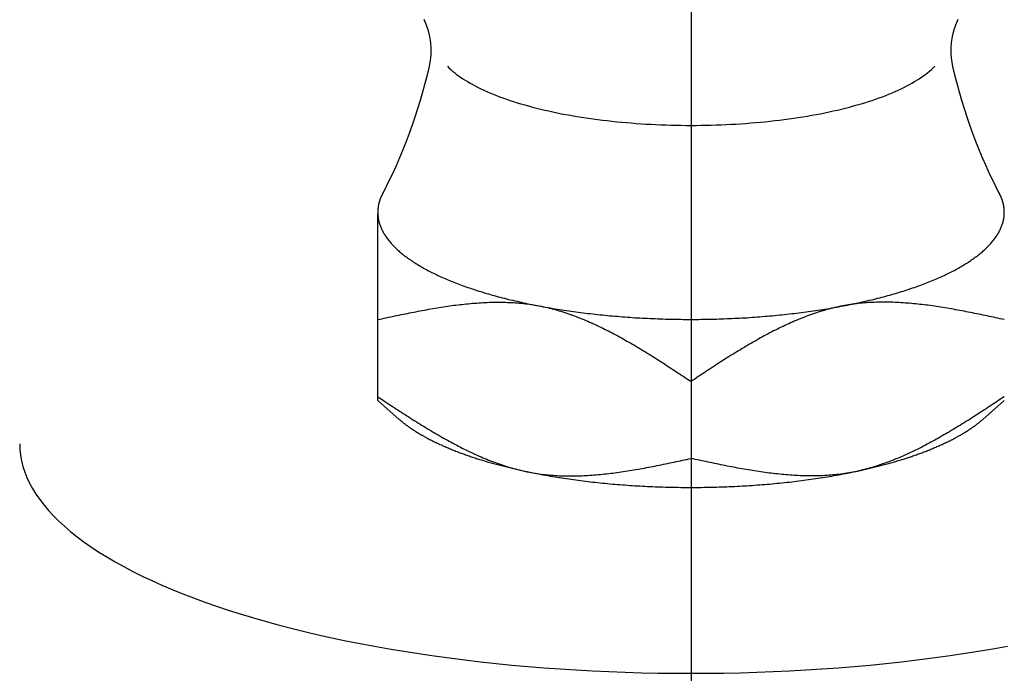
# Model space of a CAD drawing. Extents: x -103 to 221, y -102 to 221.
# Tile 6 of 12: x -8 to 4, y 58 to 65. Entities that reach past the tile are written whole.
import ezdxf

# ---------------------------------------------------------------- set-up
doc = ezdxf.new("R2010")
doc.units = 0
doc.header["$LTSCALE"] = 14
doc.linetypes.add('CENTER', pattern=[2, 1.25, -0.25, 0.25, -0.25])
doc.layers.get('0').update_dxf_attribs({"linetype": 'CONTINUOUS'})
doc.layers.add('CENTER', color=1, linetype='CENTER')

msp = doc.modelspace()

# ---------------------------------------------------------------- linework, layer by layer
msp.add_line((-3.5, 61.05), (-3.5, 63.134))
at = {"linetype": 'CONTINUOUS'}
for p, q in [((0, 61.264), (0, 60.402)), ((-3.26, 60.84), (-3.5, 61.05)), ((3.26, 60.84), (3.5, 61.05))]:
    msp.add_line(p, q, dxfattribs=at)
for points in [[(-2.722, 64.788, 0), (-2.704, 64.77, 0), (-2.685, 64.752, 0), (-2.665, 64.735, 0), (-2.644, 64.717, 0), (-2.622, 64.7, 0), (-2.599, 64.683, 0), (-2.574, 64.666, 0), (-2.549, 64.649, 0), (-2.523, 64.632, 0), (-2.496, 64.616, 0), (-2.468, 64.6, 0), (-2.439, 64.584, 0), (-2.41, 64.568, 0), (-2.379, 64.552, 0), (-2.347, 64.536, 0), (-2.314, 64.521, 0), (-2.281, 64.506, 0), (-2.247, 64.491, 0), (-2.211, 64.477, 0), (-2.175, 64.462, 0), (-2.138, 64.448, 0), (-2.101, 64.434, 0), (-2.062, 64.421, 0), (-2.023, 64.407, 0), (-1.983, 64.394, 0), (-1.942, 64.381, 0), (-1.9, 64.368, 0), (-1.858, 64.356, 0), (-1.815, 64.344, 0), (-1.771, 64.332, 0), (-1.726, 64.321, 0), (-1.681, 64.31, 0), (-1.635, 64.299, 0), (-1.589, 64.288, 0), (-1.542, 64.278, 0), (-1.494, 64.268, 0), (-1.446, 64.258, 0), (-1.398, 64.249, 0), (-1.348, 64.24, 0), (-1.298, 64.231, 0), (-1.248, 64.223, 0), (-1.197, 64.215, 0), (-1.146, 64.207, 0), (-1.094, 64.2, 0), (-1.042, 64.193, 0), (-0.99, 64.186, 0), (-0.937, 64.18, 0), (-0.884, 64.174, 0), (-0.83, 64.168, 0), (-0.776, 64.163, 0), (-0.722, 64.158, 0), (-0.668, 64.154, 0), (-0.613, 64.149, 0), (-0.558, 64.146, 0), (-0.503, 64.142, 0), (-0.447, 64.139, 0), (-0.392, 64.136, 0), (-0.336, 64.134, 0), (-0.28, 64.132, 0), (-0.224, 64.13, 0), (-0.168, 64.129, 0), (-0.112, 64.128, 0), (-0.056, 64.127, 0), (0, 64.127, 0), (0.056, 64.127, 0), (0.112, 64.128, 0), (0.168, 64.129, 0), (0.224, 64.13, 0), (0.28, 64.132, 0), (0.336, 64.134, 0), (0.392, 64.136, 0), (0.447, 64.139, 0), (0.503, 64.142, 0), (0.558, 64.146, 0), (0.613, 64.149, 0), (0.668, 64.154, 0), (0.722, 64.158, 0), (0.776, 64.163, 0), (0.83, 64.168, 0), (0.884, 64.174, 0), (0.937, 64.18, 0), (0.99, 64.186, 0), (1.042, 64.193, 0), (1.094, 64.2, 0), (1.146, 64.207, 0), (1.197, 64.215, 0), (1.248, 64.223, 0), (1.298, 64.231, 0), (1.348, 64.24, 0), (1.398, 64.249, 0), (1.446, 64.258, 0), (1.494, 64.268, 0), (1.542, 64.278, 0), (1.589, 64.288, 0), (1.635, 64.299, 0), (1.681, 64.31, 0), (1.726, 64.321, 0), (1.771, 64.332, 0), (1.815, 64.344, 0), (1.858, 64.356, 0), (1.9, 64.368, 0), (1.942, 64.381, 0), (1.983, 64.394, 0), (2.023, 64.407, 0), (2.062, 64.421, 0), (2.101, 64.434, 0), (2.138, 64.448, 0), (2.175, 64.462, 0), (2.211, 64.477, 0), (2.247, 64.491, 0), (2.281, 64.506, 0), (2.314, 64.521, 0), (2.347, 64.536, 0), (2.379, 64.552, 0), (2.41, 64.568, 0), (2.439, 64.584, 0), (2.468, 64.6, 0), (2.496, 64.616, 0), (2.523, 64.632, 0), (2.549, 64.649, 0), (2.574, 64.666, 0), (2.599, 64.683, 0), (2.622, 64.7, 0), (2.644, 64.717, 0), (2.665, 64.735, 0), (2.685, 64.752, 0), (2.704, 64.77, 0), (2.722, 64.788, 0)], [(-3.5, 61.955, 0), (-3.476, 61.96, 0), (-3.453, 61.965, 0), (-3.429, 61.971, 0), (-3.405, 61.976, 0), (-3.381, 61.981, 0), (-3.358, 61.986, 0), (-3.334, 61.991, 0), (-3.31, 61.996, 0), (-3.286, 62.001, 0), (-3.263, 62.006, 0), (-3.239, 62.011, 0), (-3.215, 62.016, 0), (-3.192, 62.02, 0), (-3.168, 62.025, 0), (-3.144, 62.03, 0), (-3.121, 62.035, 0), (-3.097, 62.039, 0), (-3.073, 62.044, 0), (-3.05, 62.049, 0), (-3.026, 62.053, 0), (-3.002, 62.058, 0), (-2.979, 62.062, 0), (-2.955, 62.066, 0), (-2.932, 62.071, 0), (-2.908, 62.075, 0), (-2.884, 62.079, 0), (-2.861, 62.083, 0), (-2.837, 62.087, 0), (-2.814, 62.091, 0), (-2.79, 62.094, 0), (-2.767, 62.098, 0), (-2.743, 62.102, 0), (-2.72, 62.105, 0), (-2.697, 62.108, 0), (-2.673, 62.112, 0), (-2.65, 62.115, 0), (-2.626, 62.118, 0), (-2.603, 62.121, 0), (-2.58, 62.123, 0), (-2.557, 62.126, 0), (-2.533, 62.129, 0), (-2.51, 62.131, 0), (-2.487, 62.133, 0), (-2.464, 62.136, 0), (-2.44, 62.138, 0), (-2.417, 62.14, 0), (-2.394, 62.141, 0), (-2.371, 62.143, 0), (-2.348, 62.144, 0), (-2.325, 62.146, 0), (-2.302, 62.147, 0), (-2.279, 62.148, 0), (-2.256, 62.149, 0), (-2.233, 62.149, 0), (-2.21, 62.15, 0), (-2.187, 62.15, 0), (-2.164, 62.15, 0), (-2.142, 62.15, 0), (-2.119, 62.15, 0), (-2.096, 62.15, 0), (-2.073, 62.149, 0), (-2.051, 62.148, 0), (-2.028, 62.148, 0), (-2.006, 62.146, 0), (-1.983, 62.145, 0), (-1.96, 62.144, 0), (-1.938, 62.142, 0), (-1.915, 62.14, 0), (-1.893, 62.138, 0), (-1.871, 62.135, 0), (-1.848, 62.133, 0), (-1.826, 62.13, 0), (-1.804, 62.127, 0), (-1.782, 62.123, 0), (-1.759, 62.12, 0), (-1.737, 62.116, 0), (-1.715, 62.112, 0), (-1.693, 62.108, 0), (-1.671, 62.104, 0), (-1.649, 62.099, 0), (-1.627, 62.094, 0), (-1.605, 62.089, 0), (-1.584, 62.084, 0), (-1.562, 62.078, 0), (-1.54, 62.073, 0), (-1.518, 62.067, 0), (-1.497, 62.06, 0), (-1.475, 62.054, 0), (-1.453, 62.048, 0), (-1.432, 62.041, 0), (-1.41, 62.034, 0), (-1.389, 62.027, 0), (-1.367, 62.02, 0), (-1.346, 62.012, 0), (-1.324, 62.005, 0), (-1.303, 61.997, 0), (-1.282, 61.989, 0), (-1.26, 61.98, 0), (-1.239, 61.972, 0), (-1.218, 61.964, 0), (-1.197, 61.955, 0), (-1.175, 61.946, 0), (-1.154, 61.937, 0), (-1.133, 61.928, 0), (-1.112, 61.919, 0), (-1.091, 61.909, 0), (-1.07, 61.899, 0), (-1.049, 61.89, 0), (-1.028, 61.88, 0), (-1.007, 61.87, 0), (-0.986, 61.859, 0), (-0.965, 61.849, 0), (-0.944, 61.839, 0), (-0.923, 61.828, 0), (-0.902, 61.817, 0), (-0.882, 61.807, 0), (-0.861, 61.796, 0), (-0.84, 61.785, 0), (-0.819, 61.773, 0), (-0.799, 61.762, 0), (-0.778, 61.751, 0), (-0.757, 61.739, 0), (-0.736, 61.727, 0), (-0.716, 61.716, 0), (-0.695, 61.704, 0), (-0.674, 61.692, 0), (-0.654, 61.68, 0), (-0.633, 61.668, 0), (-0.613, 61.656, 0), (-0.592, 61.644, 0), (-0.572, 61.631, 0), (-0.551, 61.619, 0), (-0.53, 61.606, 0), (-0.51, 61.594, 0), (-0.489, 61.581, 0), (-0.469, 61.568, 0), (-0.449, 61.556, 0), (-0.428, 61.543, 0), (-0.408, 61.53, 0), (-0.387, 61.517, 0), (-0.367, 61.504, 0), (-0.346, 61.491, 0), (-0.326, 61.478, 0), (-0.305, 61.465, 0), (-0.285, 61.452, 0), (-0.265, 61.438, 0), (-0.244, 61.425, 0), (-0.224, 61.412, 0), (-0.204, 61.398, 0), (-0.183, 61.385, 0), (-0.163, 61.372, 0), (-0.142, 61.358, 0), (-0.122, 61.345, 0), (-0.102, 61.331, 0), (-0.081, 61.318, 0), (-0.061, 61.304, 0), (-0.041, 61.291, 0), (-0.02, 61.278, 0), (0, 61.264, 0)], [(3.5, 61.955, 0), (3.476, 61.96, 0), (3.453, 61.965, 0), (3.429, 61.971, 0), (3.405, 61.976, 0), (3.381, 61.981, 0), (3.358, 61.986, 0), (3.334, 61.991, 0), (3.31, 61.996, 0), (3.286, 62.001, 0), (3.263, 62.006, 0), (3.239, 62.011, 0), (3.215, 62.016, 0), (3.192, 62.02, 0), (3.168, 62.025, 0), (3.144, 62.03, 0), (3.121, 62.035, 0), (3.097, 62.039, 0), (3.073, 62.044, 0), (3.05, 62.049, 0), (3.026, 62.053, 0), (3.002, 62.058, 0), (2.979, 62.062, 0), (2.955, 62.066, 0), (2.932, 62.071, 0), (2.908, 62.075, 0), (2.884, 62.079, 0), (2.861, 62.083, 0), (2.837, 62.087, 0), (2.814, 62.091, 0), (2.79, 62.094, 0), (2.767, 62.098, 0), (2.743, 62.102, 0), (2.72, 62.105, 0), (2.697, 62.108, 0), (2.673, 62.112, 0), (2.65, 62.115, 0), (2.626, 62.118, 0), (2.603, 62.121, 0), (2.58, 62.123, 0), (2.557, 62.126, 0), (2.533, 62.129, 0), (2.51, 62.131, 0), (2.487, 62.133, 0), (2.464, 62.136, 0), (2.44, 62.138, 0), (2.417, 62.14, 0), (2.394, 62.141, 0), (2.371, 62.143, 0), (2.348, 62.144, 0), (2.325, 62.146, 0), (2.302, 62.147, 0), (2.279, 62.148, 0), (2.256, 62.149, 0), (2.233, 62.149, 0), (2.21, 62.15, 0), (2.187, 62.15, 0), (2.164, 62.15, 0), (2.142, 62.15, 0), (2.119, 62.15, 0), (2.096, 62.15, 0), (2.073, 62.149, 0), (2.051, 62.148, 0), (2.028, 62.148, 0), (2.006, 62.146, 0), (1.983, 62.145, 0), (1.96, 62.144, 0), (1.938, 62.142, 0), (1.915, 62.14, 0), (1.893, 62.138, 0), (1.871, 62.135, 0), (1.848, 62.133, 0), (1.826, 62.13, 0), (1.804, 62.127, 0), (1.782, 62.123, 0), (1.759, 62.12, 0), (1.737, 62.116, 0), (1.715, 62.112, 0), (1.693, 62.108, 0), (1.671, 62.104, 0), (1.649, 62.099, 0), (1.627, 62.094, 0), (1.605, 62.089, 0), (1.584, 62.084, 0), (1.562, 62.078, 0), (1.54, 62.073, 0), (1.518, 62.067, 0), (1.497, 62.06, 0), (1.475, 62.054, 0), (1.453, 62.048, 0), (1.432, 62.041, 0), (1.41, 62.034, 0), (1.389, 62.027, 0), (1.367, 62.02, 0), (1.346, 62.012, 0), (1.324, 62.005, 0), (1.303, 61.997, 0), (1.282, 61.989, 0), (1.26, 61.98, 0), (1.239, 61.972, 0), (1.218, 61.964, 0), (1.197, 61.955, 0), (1.175, 61.946, 0), (1.154, 61.937, 0), (1.133, 61.928, 0), (1.112, 61.919, 0), (1.091, 61.909, 0), (1.07, 61.899, 0), (1.049, 61.89, 0), (1.028, 61.88, 0), (1.007, 61.87, 0), (0.986, 61.859, 0), (0.965, 61.849, 0), (0.944, 61.839, 0), (0.923, 61.828, 0), (0.902, 61.817, 0), (0.882, 61.807, 0), (0.861, 61.796, 0), (0.84, 61.785, 0), (0.819, 61.773, 0), (0.799, 61.762, 0), (0.778, 61.751, 0), (0.757, 61.739, 0), (0.736, 61.727, 0), (0.716, 61.716, 0), (0.695, 61.704, 0), (0.674, 61.692, 0), (0.654, 61.68, 0), (0.633, 61.668, 0), (0.613, 61.656, 0), (0.592, 61.644, 0), (0.572, 61.631, 0), (0.551, 61.619, 0), (0.53, 61.606, 0), (0.51, 61.594, 0), (0.489, 61.581, 0), (0.469, 61.568, 0), (0.449, 61.556, 0), (0.428, 61.543, 0), (0.408, 61.53, 0), (0.387, 61.517, 0), (0.367, 61.504, 0), (0.346, 61.491, 0), (0.326, 61.478, 0), (0.305, 61.465, 0), (0.285, 61.452, 0), (0.265, 61.438, 0), (0.244, 61.425, 0), (0.224, 61.412, 0), (0.204, 61.398, 0), (0.183, 61.385, 0), (0.163, 61.372, 0), (0.142, 61.358, 0), (0.122, 61.345, 0), (0.102, 61.331, 0), (0.081, 61.318, 0), (0.061, 61.304, 0), (0.041, 61.291, 0), (0.02, 61.278, 0), (0, 61.264, 0)], [(-3.5, 61.093, 0), (-3.48, 61.08, 0), (-3.459, 61.066, 0), (-3.439, 61.053, 0), (-3.419, 61.039, 0), (-3.398, 61.026, 0), (-3.378, 61.013, 0), (-3.358, 60.999, 0), (-3.337, 60.986, 0), (-3.317, 60.972, 0), (-3.296, 60.959, 0), (-3.276, 60.946, 0), (-3.256, 60.932, 0), (-3.235, 60.919, 0), (-3.215, 60.906, 0), (-3.195, 60.893, 0), (-3.174, 60.88, 0), (-3.154, 60.867, 0), (-3.133, 60.853, 0), (-3.113, 60.84, 0), (-3.092, 60.828, 0), (-3.072, 60.815, 0), (-3.051, 60.802, 0), (-3.031, 60.789, 0), (-3.011, 60.776, 0), (-2.99, 60.764, 0), (-2.97, 60.751, 0), (-2.949, 60.739, 0), (-2.928, 60.726, 0), (-2.908, 60.714, 0), (-2.887, 60.702, 0), (-2.867, 60.69, 0), (-2.846, 60.677, 0), (-2.826, 60.665, 0), (-2.805, 60.654, 0), (-2.784, 60.642, 0), (-2.764, 60.63, 0), (-2.743, 60.618, 0), (-2.722, 60.607, 0), (-2.701, 60.595, 0), (-2.681, 60.584, 0), (-2.66, 60.573, 0), (-2.639, 60.562, 0), (-2.618, 60.551, 0), (-2.598, 60.54, 0), (-2.577, 60.529, 0), (-2.556, 60.519, 0), (-2.535, 60.508, 0), (-2.514, 60.498, 0), (-2.493, 60.488, 0), (-2.472, 60.478, 0), (-2.451, 60.468, 0), (-2.43, 60.458, 0), (-2.409, 60.448, 0), (-2.388, 60.439, 0), (-2.367, 60.43, 0), (-2.346, 60.42, 0), (-2.325, 60.411, 0), (-2.303, 60.403, 0), (-2.282, 60.394, 0), (-2.261, 60.385, 0), (-2.24, 60.377, 0), (-2.218, 60.369, 0), (-2.197, 60.361, 0), (-2.176, 60.353, 0), (-2.154, 60.345, 0), (-2.133, 60.338, 0), (-2.111, 60.331, 0), (-2.09, 60.323, 0), (-2.068, 60.316, 0), (-2.047, 60.31, 0), (-2.025, 60.303, 0), (-2.003, 60.297, 0), (-1.982, 60.291, 0), (-1.96, 60.285, 0), (-1.938, 60.279, 0), (-1.916, 60.274, 0), (-1.895, 60.268, 0), (-1.873, 60.263, 0), (-1.851, 60.258, 0), (-1.829, 60.254, 0), (-1.807, 60.249, 0), (-1.785, 60.245, 0), (-1.763, 60.241, 0), (-1.741, 60.237, 0), (-1.718, 60.234, 0), (-1.696, 60.231, 0), (-1.674, 60.228, 0), (-1.652, 60.225, 0), (-1.629, 60.222, 0), (-1.607, 60.22, 0), (-1.585, 60.218, 0), (-1.562, 60.216, 0), (-1.54, 60.214, 0), (-1.517, 60.212, 0), (-1.494, 60.211, 0), (-1.472, 60.21, 0), (-1.449, 60.209, 0), (-1.427, 60.208, 0), (-1.404, 60.208, 0), (-1.381, 60.207, 0), (-1.358, 60.207, 0), (-1.336, 60.207, 0), (-1.313, 60.207, 0), (-1.29, 60.208, 0), (-1.267, 60.208, 0), (-1.244, 60.209, 0), (-1.221, 60.21, 0), (-1.198, 60.211, 0), (-1.175, 60.212, 0), (-1.152, 60.213, 0), (-1.129, 60.215, 0), (-1.106, 60.216, 0), (-1.083, 60.218, 0), (-1.06, 60.22, 0), (-1.036, 60.222, 0), (-1.013, 60.224, 0), (-0.99, 60.226, 0), (-0.967, 60.229, 0), (-0.943, 60.231, 0), (-0.92, 60.234, 0), (-0.897, 60.237, 0), (-0.874, 60.24, 0), (-0.85, 60.243, 0), (-0.827, 60.246, 0), (-0.803, 60.249, 0), (-0.78, 60.252, 0), (-0.757, 60.256, 0), (-0.733, 60.26, 0), (-0.71, 60.263, 0), (-0.686, 60.267, 0), (-0.663, 60.271, 0), (-0.639, 60.275, 0), (-0.616, 60.279, 0), (-0.592, 60.283, 0), (-0.568, 60.287, 0), (-0.545, 60.291, 0), (-0.521, 60.295, 0), (-0.498, 60.3, 0), (-0.474, 60.304, 0), (-0.45, 60.309, 0), (-0.427, 60.313, 0), (-0.403, 60.318, 0), (-0.379, 60.323, 0), (-0.356, 60.328, 0), (-0.332, 60.332, 0), (-0.308, 60.337, 0), (-0.285, 60.342, 0), (-0.261, 60.347, 0), (-0.237, 60.352, 0), (-0.214, 60.357, 0), (-0.19, 60.362, 0), (-0.166, 60.367, 0), (-0.142, 60.372, 0), (-0.119, 60.377, 0), (-0.095, 60.382, 0), (-0.071, 60.387, 0), (-0.047, 60.392, 0), (-0.024, 60.397, 0), (0, 60.402, 0)], [(3.5, 61.093, 0), (3.48, 61.08, 0), (3.459, 61.066, 0), (3.439, 61.053, 0), (3.419, 61.039, 0), (3.398, 61.026, 0), (3.378, 61.013, 0), (3.358, 60.999, 0), (3.337, 60.986, 0), (3.317, 60.972, 0), (3.296, 60.959, 0), (3.276, 60.946, 0), (3.256, 60.932, 0), (3.235, 60.919, 0), (3.215, 60.906, 0), (3.195, 60.893, 0), (3.174, 60.88, 0), (3.154, 60.867, 0), (3.133, 60.853, 0), (3.113, 60.84, 0), (3.092, 60.828, 0), (3.072, 60.815, 0), (3.051, 60.802, 0), (3.031, 60.789, 0), (3.011, 60.776, 0), (2.99, 60.764, 0), (2.97, 60.751, 0), (2.949, 60.739, 0), (2.928, 60.726, 0), (2.908, 60.714, 0), (2.887, 60.702, 0), (2.867, 60.69, 0), (2.846, 60.677, 0), (2.826, 60.665, 0), (2.805, 60.654, 0), (2.784, 60.642, 0), (2.764, 60.63, 0), (2.743, 60.618, 0), (2.722, 60.607, 0), (2.701, 60.595, 0), (2.681, 60.584, 0), (2.66, 60.573, 0), (2.639, 60.562, 0), (2.618, 60.551, 0), (2.598, 60.54, 0), (2.577, 60.529, 0), (2.556, 60.519, 0), (2.535, 60.508, 0), (2.514, 60.498, 0), (2.493, 60.488, 0), (2.472, 60.478, 0), (2.451, 60.468, 0), (2.43, 60.458, 0), (2.409, 60.448, 0), (2.388, 60.439, 0), (2.367, 60.43, 0), (2.346, 60.42, 0), (2.325, 60.411, 0), (2.303, 60.403, 0), (2.282, 60.394, 0), (2.261, 60.385, 0), (2.24, 60.377, 0), (2.218, 60.369, 0), (2.197, 60.361, 0), (2.176, 60.353, 0), (2.154, 60.345, 0), (2.133, 60.338, 0), (2.111, 60.331, 0), (2.09, 60.323, 0), (2.068, 60.316, 0), (2.047, 60.31, 0), (2.025, 60.303, 0), (2.003, 60.297, 0), (1.982, 60.291, 0), (1.96, 60.285, 0), (1.938, 60.279, 0), (1.916, 60.274, 0), (1.895, 60.268, 0), (1.873, 60.263, 0), (1.851, 60.258, 0), (1.829, 60.254, 0), (1.807, 60.249, 0), (1.785, 60.245, 0), (1.763, 60.241, 0), (1.741, 60.237, 0), (1.718, 60.234, 0), (1.696, 60.231, 0), (1.674, 60.228, 0), (1.652, 60.225, 0), (1.629, 60.222, 0), (1.607, 60.22, 0), (1.585, 60.218, 0), (1.562, 60.216, 0), (1.54, 60.214, 0), (1.517, 60.212, 0), (1.494, 60.211, 0), (1.472, 60.21, 0), (1.449, 60.209, 0), (1.427, 60.208, 0), (1.404, 60.208, 0), (1.381, 60.207, 0), (1.358, 60.207, 0), (1.336, 60.207, 0), (1.313, 60.207, 0), (1.29, 60.208, 0), (1.267, 60.208, 0), (1.244, 60.209, 0), (1.221, 60.21, 0), (1.198, 60.211, 0), (1.175, 60.212, 0), (1.152, 60.213, 0), (1.129, 60.215, 0), (1.106, 60.216, 0), (1.083, 60.218, 0), (1.06, 60.22, 0), (1.036, 60.222, 0), (1.013, 60.224, 0), (0.99, 60.226, 0), (0.967, 60.229, 0), (0.943, 60.231, 0), (0.92, 60.234, 0), (0.897, 60.237, 0), (0.874, 60.24, 0), (0.85, 60.243, 0), (0.827, 60.246, 0), (0.803, 60.249, 0), (0.78, 60.252, 0), (0.757, 60.256, 0), (0.733, 60.26, 0), (0.71, 60.263, 0), (0.686, 60.267, 0), (0.663, 60.271, 0), (0.639, 60.275, 0), (0.616, 60.279, 0), (0.592, 60.283, 0), (0.568, 60.287, 0), (0.545, 60.291, 0), (0.521, 60.295, 0), (0.498, 60.3, 0), (0.474, 60.304, 0), (0.45, 60.309, 0), (0.427, 60.313, 0), (0.403, 60.318, 0), (0.379, 60.323, 0), (0.356, 60.328, 0), (0.332, 60.332, 0), (0.308, 60.337, 0), (0.285, 60.342, 0), (0.261, 60.347, 0), (0.237, 60.352, 0), (0.214, 60.357, 0), (0.19, 60.362, 0), (0.166, 60.367, 0), (0.142, 60.372, 0), (0.119, 60.377, 0), (0.095, 60.382, 0), (0.071, 60.387, 0), (0.047, 60.392, 0), (0.024, 60.397, 0), (0, 60.402, 0)], [(-7.5, 60.565, 0), (-7.498, 60.502, 0), (-7.491, 60.439, 0), (-7.48, 60.376, 0), (-7.464, 60.314, 0), (-7.444, 60.251, 0), (-7.419, 60.189, 0), (-7.39, 60.127, 0), (-7.356, 60.065, 0), (-7.318, 60.003, 0), (-7.275, 59.942, 0), (-7.228, 59.881, 0), (-7.177, 59.821, 0), (-7.121, 59.761, 0), (-7.062, 59.701, 0), (-6.997, 59.642, 0), (-6.929, 59.584, 0), (-6.857, 59.526, 0), (-6.78, 59.468, 0), (-6.699, 59.412, 0), (-6.614, 59.356, 0), (-6.526, 59.301, 0), (-6.433, 59.246, 0), (-6.336, 59.193, 0), (-6.236, 59.14, 0), (-6.132, 59.088, 0), (-6.024, 59.037, 0), (-5.913, 58.987, 0), (-5.798, 58.938, 0), (-5.679, 58.89, 0), (-5.557, 58.843, 0), (-5.432, 58.796, 0), (-5.303, 58.751, 0), (-5.172, 58.707, 0), (-5.037, 58.664, 0), (-4.899, 58.623, 0), (-4.758, 58.582, 0), (-4.614, 58.543, 0), (-4.468, 58.505, 0), (-4.319, 58.468, 0), (-4.167, 58.432, 0), (-4.012, 58.398, 0), (-3.856, 58.365, 0), (-3.697, 58.333, 0), (-3.535, 58.303, 0), (-3.372, 58.274, 0), (-3.207, 58.246, 0), (-3.039, 58.22, 0), (-2.87, 58.195, 0), (-2.699, 58.172, 0), (-2.527, 58.15, 0), (-2.353, 58.13, 0), (-2.177, 58.111, 0), (-2, 58.093, 0), (-1.822, 58.077, 0), (-1.643, 58.062, 0), (-1.463, 58.049, 0), (-1.282, 58.038, 0), (-1.1, 58.028, 0), (-0.918, 58.019, 0), (-0.735, 58.012, 0), (-0.552, 58.007, 0), (-0.368, 58.003, 0), (-0.184, 58.001, 0), (0, 58, 0), (0.184, 58.001, 0), (0.368, 58.003, 0), (0.552, 58.007, 0), (0.735, 58.012, 0), (0.918, 58.019, 0), (1.1, 58.028, 0), (1.282, 58.038, 0), (1.463, 58.049, 0), (1.643, 58.062, 0), (1.822, 58.077, 0), (2, 58.093, 0), (2.177, 58.111, 0), (2.353, 58.13, 0), (2.527, 58.15, 0), (2.699, 58.172, 0), (2.87, 58.195, 0), (3.039, 58.22, 0), (3.207, 58.246, 0), (3.372, 58.274, 0), (3.535, 58.303, 0)]]:
    msp.add_polyline3d(points)
for points in [[(-3.427, 63.399, 0), (-3.428, 63.397, 0), (-3.429, 63.395, 0), (-3.43, 63.393, 0), (-3.431, 63.392, 0), (-3.432, 63.39, 0), (-3.433, 63.388, 0), (-3.434, 63.386, 0), (-3.435, 63.384, 0), (-3.437, 63.382, 0), (-3.438, 63.38, 0), (-3.439, 63.378, 0), (-3.44, 63.376, 0), (-3.441, 63.374, 0), (-3.442, 63.373, 0), (-3.443, 63.371, 0), (-3.444, 63.369, 0), (-3.445, 63.367, 0), (-3.446, 63.365, 0), (-3.447, 63.363, 0), (-3.448, 63.361, 0), (-3.449, 63.359, 0), (-3.45, 63.358, 0), (-3.451, 63.356, 0), (-3.451, 63.354, 0), (-3.452, 63.352, 0), (-3.453, 63.35, 0), (-3.454, 63.348, 0), (-3.455, 63.346, 0), (-3.456, 63.344, 0), (-3.457, 63.342, 0), (-3.458, 63.34, 0), (-3.459, 63.339, 0), (-3.459, 63.337, 0), (-3.46, 63.335, 0), (-3.461, 63.333, 0), (-3.462, 63.331, 0), (-3.463, 63.329, 0), (-3.464, 63.327, 0), (-3.464, 63.325, 0), (-3.465, 63.323, 0), (-3.466, 63.322, 0), (-3.467, 63.32, 0), (-3.468, 63.318, 0), (-3.468, 63.316, 0), (-3.469, 63.314, 0), (-3.47, 63.312, 0), (-3.471, 63.31, 0), (-3.471, 63.308, 0), (-3.472, 63.306, 0), (-3.473, 63.304, 0), (-3.473, 63.303, 0), (-3.474, 63.301, 0), (-3.475, 63.299, 0), (-3.475, 63.297, 0), (-3.476, 63.295, 0), (-3.477, 63.293, 0), (-3.477, 63.291, 0), (-3.478, 63.289, 0), (-3.479, 63.287, 0), (-3.479, 63.285, 0), (-3.48, 63.283, 0), (-3.48, 63.282, 0), (-3.481, 63.28, 0), (-3.482, 63.278, 0), (-3.482, 63.276, 0), (-3.483, 63.274, 0), (-3.483, 63.272, 0), (-3.484, 63.27, 0), (-3.484, 63.268, 0), (-3.485, 63.266, 0), (-3.485, 63.264, 0), (-3.486, 63.262, 0), (-3.486, 63.261, 0), (-3.487, 63.259, 0), (-3.487, 63.257, 0), (-3.488, 63.255, 0), (-3.488, 63.253, 0), (-3.489, 63.251, 0), (-3.489, 63.249, 0), (-3.49, 63.247, 0), (-3.49, 63.245, 0), (-3.49, 63.243, 0), (-3.491, 63.241, 0), (-3.491, 63.239, 0), (-3.492, 63.238, 0), (-3.492, 63.236, 0), (-3.492, 63.234, 0), (-3.493, 63.232, 0), (-3.493, 63.23, 0), (-3.494, 63.228, 0), (-3.494, 63.226, 0), (-3.494, 63.224, 0), (-3.494, 63.222, 0), (-3.495, 63.22, 0), (-3.495, 63.218, 0), (-3.495, 63.217, 0), (-3.496, 63.215, 0), (-3.496, 63.213, 0), (-3.496, 63.211, 0), (-3.496, 63.209, 0), (-3.497, 63.207, 0), (-3.497, 63.205, 0), (-3.497, 63.203, 0), (-3.497, 63.201, 0), (-3.498, 63.199, 0), (-3.498, 63.197, 0), (-3.498, 63.195, 0), (-3.498, 63.194, 0), (-3.498, 63.192, 0), (-3.499, 63.19, 0), (-3.499, 63.188, 0), (-3.499, 63.186, 0), (-3.499, 63.184, 0), (-3.499, 63.182, 0), (-3.499, 63.18, 0), (-3.499, 63.178, 0), (-3.499, 63.176, 0), (-3.5, 63.174, 0), (-3.5, 63.172, 0), (-3.5, 63.17, 0), (-3.5, 63.169, 0), (-3.5, 63.167, 0), (-3.5, 63.165, 0), (-3.5, 63.163, 0), (-3.5, 63.161, 0), (-3.5, 63.159, 0), (-3.5, 63.157, 0), (-3.5, 63.155, 0)], [(3.5, 63.155, 0), (3.5, 63.157, 0), (3.5, 63.159, 0), (3.5, 63.161, 0), (3.5, 63.163, 0), (3.5, 63.165, 0), (3.5, 63.167, 0), (3.5, 63.169, 0), (3.5, 63.17, 0), (3.5, 63.172, 0), (3.5, 63.174, 0), (3.499, 63.176, 0), (3.499, 63.178, 0), (3.499, 63.18, 0), (3.499, 63.182, 0), (3.499, 63.184, 0), (3.499, 63.186, 0), (3.499, 63.188, 0), (3.499, 63.19, 0), (3.498, 63.192, 0), (3.498, 63.194, 0), (3.498, 63.195, 0), (3.498, 63.197, 0), (3.498, 63.199, 0), (3.497, 63.201, 0), (3.497, 63.203, 0), (3.497, 63.205, 0), (3.497, 63.207, 0), (3.496, 63.209, 0), (3.496, 63.211, 0), (3.496, 63.213, 0), (3.496, 63.215, 0), (3.495, 63.217, 0), (3.495, 63.218, 0), (3.495, 63.22, 0), (3.494, 63.222, 0), (3.494, 63.224, 0), (3.494, 63.226, 0), (3.494, 63.228, 0), (3.493, 63.23, 0), (3.493, 63.232, 0), (3.492, 63.234, 0), (3.492, 63.236, 0), (3.492, 63.238, 0), (3.491, 63.239, 0), (3.491, 63.241, 0), (3.49, 63.243, 0), (3.49, 63.245, 0), (3.49, 63.247, 0), (3.489, 63.249, 0), (3.489, 63.251, 0), (3.488, 63.253, 0), (3.488, 63.255, 0), (3.487, 63.257, 0), (3.487, 63.259, 0), (3.486, 63.261, 0), (3.486, 63.262, 0), (3.485, 63.264, 0), (3.485, 63.266, 0), (3.484, 63.268, 0), (3.484, 63.27, 0), (3.483, 63.272, 0), (3.483, 63.274, 0), (3.482, 63.276, 0), (3.482, 63.278, 0), (3.481, 63.28, 0), (3.48, 63.282, 0), (3.48, 63.283, 0), (3.479, 63.285, 0), (3.479, 63.287, 0), (3.478, 63.289, 0), (3.477, 63.291, 0), (3.477, 63.293, 0), (3.476, 63.295, 0), (3.475, 63.297, 0), (3.475, 63.299, 0), (3.474, 63.301, 0), (3.473, 63.303, 0), (3.473, 63.304, 0), (3.472, 63.306, 0), (3.471, 63.308, 0), (3.471, 63.31, 0), (3.47, 63.312, 0), (3.469, 63.314, 0), (3.468, 63.316, 0), (3.468, 63.318, 0), (3.467, 63.32, 0), (3.466, 63.322, 0), (3.465, 63.323, 0), (3.464, 63.325, 0), (3.464, 63.327, 0), (3.463, 63.329, 0), (3.462, 63.331, 0), (3.461, 63.333, 0), (3.46, 63.335, 0), (3.459, 63.337, 0), (3.459, 63.339, 0), (3.458, 63.34, 0), (3.457, 63.342, 0), (3.456, 63.344, 0), (3.455, 63.346, 0), (3.454, 63.348, 0), (3.453, 63.35, 0), (3.452, 63.352, 0), (3.451, 63.354, 0), (3.451, 63.356, 0), (3.45, 63.358, 0), (3.449, 63.359, 0), (3.448, 63.361, 0), (3.447, 63.363, 0), (3.446, 63.365, 0), (3.445, 63.367, 0), (3.444, 63.369, 0), (3.443, 63.371, 0), (3.442, 63.373, 0), (3.441, 63.374, 0), (3.44, 63.376, 0), (3.439, 63.378, 0), (3.438, 63.38, 0), (3.437, 63.382, 0), (3.435, 63.384, 0), (3.434, 63.386, 0), (3.433, 63.388, 0), (3.432, 63.39, 0), (3.431, 63.392, 0), (3.43, 63.393, 0), (3.429, 63.395, 0), (3.428, 63.397, 0), (3.427, 63.399, 0)], [(-3.5, 63.155, 0), (-3.5, 63.145, 0), (-3.5, 63.136, 0), (-3.499, 63.126, 0), (-3.498, 63.116, 0), (-3.497, 63.106, 0), (-3.496, 63.096, 0), (-3.494, 63.087, 0), (-3.493, 63.077, 0), (-3.491, 63.067, 0), (-3.488, 63.057, 0), (-3.486, 63.047, 0), (-3.483, 63.038, 0), (-3.48, 63.028, 0), (-3.477, 63.018, 0), (-3.474, 63.009, 0), (-3.47, 62.999, 0), (-3.466, 62.989, 0), (-3.462, 62.98, 0), (-3.458, 62.97, 0), (-3.453, 62.96, 0), (-3.448, 62.95, 0), (-3.443, 62.941, 0), (-3.438, 62.931, 0), (-3.433, 62.922, 0), (-3.427, 62.912, 0), (-3.421, 62.902, 0), (-3.415, 62.893, 0), (-3.409, 62.883, 0), (-3.402, 62.874, 0), (-3.395, 62.864, 0), (-3.388, 62.855, 0), (-3.381, 62.845, 0), (-3.373, 62.836, 0), (-3.365, 62.826, 0), (-3.357, 62.817, 0), (-3.349, 62.808, 0), (-3.341, 62.798, 0), (-3.332, 62.789, 0), (-3.323, 62.78, 0), (-3.314, 62.77, 0), (-3.305, 62.761, 0), (-3.295, 62.752, 0), (-3.286, 62.743, 0), (-3.276, 62.733, 0), (-3.265, 62.724, 0), (-3.255, 62.715, 0), (-3.244, 62.706, 0), (-3.234, 62.697, 0), (-3.223, 62.688, 0), (-3.211, 62.679, 0), (-3.2, 62.67, 0), (-3.188, 62.661, 0), (-3.176, 62.652, 0), (-3.164, 62.643, 0), (-3.152, 62.635, 0), (-3.139, 62.626, 0), (-3.126, 62.617, 0), (-3.113, 62.608, 0), (-3.1, 62.599, 0), (-3.087, 62.591, 0), (-3.073, 62.582, 0), (-3.059, 62.574, 0), (-3.045, 62.565, 0), (-3.031, 62.557, 0), (-3.017, 62.548, 0), (-3.002, 62.54, 0), (-2.987, 62.531, 0), (-2.972, 62.523, 0), (-2.957, 62.515, 0), (-2.942, 62.506, 0), (-2.926, 62.498, 0), (-2.91, 62.49, 0), (-2.894, 62.482, 0), (-2.878, 62.474, 0), (-2.862, 62.466, 0), (-2.845, 62.458, 0), (-2.828, 62.45, 0), (-2.811, 62.442, 0), (-2.794, 62.434, 0), (-2.777, 62.426, 0), (-2.759, 62.419, 0), (-2.741, 62.411, 0), (-2.724, 62.403, 0), (-2.706, 62.396, 0), (-2.687, 62.388, 0), (-2.669, 62.381, 0), (-2.65, 62.373, 0), (-2.631, 62.366, 0), (-2.612, 62.358, 0), (-2.593, 62.351, 0), (-2.574, 62.344, 0), (-2.555, 62.337, 0), (-2.535, 62.33, 0), (-2.515, 62.323, 0), (-2.495, 62.316, 0), (-2.475, 62.309, 0), (-2.455, 62.302, 0), (-2.434, 62.295, 0), (-2.413, 62.288, 0), (-2.393, 62.281, 0), (-2.372, 62.275, 0), (-2.35, 62.268, 0), (-2.329, 62.262, 0), (-2.308, 62.255, 0), (-2.286, 62.249, 0), (-2.264, 62.242, 0), (-2.242, 62.236, 0), (-2.22, 62.23, 0), (-2.198, 62.224, 0), (-2.176, 62.218, 0), (-2.153, 62.211, 0), (-2.131, 62.205, 0), (-2.108, 62.2, 0), (-2.085, 62.194, 0), (-2.062, 62.188, 0), (-2.039, 62.182, 0), (-2.015, 62.176, 0), (-1.992, 62.171, 0), (-1.968, 62.165, 0), (-1.944, 62.16, 0), (-1.921, 62.154, 0), (-1.897, 62.149, 0), (-1.872, 62.144, 0), (-1.848, 62.139, 0), (-1.824, 62.133, 0), (-1.799, 62.128, 0), (-1.775, 62.123, 0), (-1.75, 62.118, 0)], [(1.75, 62.118, 0), (1.775, 62.123, 0), (1.799, 62.128, 0), (1.824, 62.133, 0), (1.848, 62.139, 0), (1.872, 62.144, 0), (1.897, 62.149, 0), (1.921, 62.154, 0), (1.944, 62.16, 0), (1.968, 62.165, 0), (1.992, 62.171, 0), (2.015, 62.176, 0), (2.039, 62.182, 0), (2.062, 62.188, 0), (2.085, 62.194, 0), (2.108, 62.2, 0), (2.131, 62.205, 0), (2.153, 62.211, 0), (2.176, 62.218, 0), (2.198, 62.224, 0), (2.22, 62.23, 0), (2.242, 62.236, 0), (2.264, 62.242, 0), (2.286, 62.249, 0), (2.308, 62.255, 0), (2.329, 62.262, 0), (2.35, 62.268, 0), (2.372, 62.275, 0), (2.393, 62.281, 0), (2.413, 62.288, 0), (2.434, 62.295, 0), (2.455, 62.302, 0), (2.475, 62.309, 0), (2.495, 62.316, 0), (2.515, 62.323, 0), (2.535, 62.33, 0), (2.555, 62.337, 0), (2.574, 62.344, 0), (2.593, 62.351, 0), (2.612, 62.358, 0), (2.631, 62.366, 0), (2.65, 62.373, 0), (2.669, 62.381, 0), (2.687, 62.388, 0), (2.706, 62.396, 0), (2.724, 62.403, 0), (2.741, 62.411, 0), (2.759, 62.419, 0), (2.777, 62.426, 0), (2.794, 62.434, 0), (2.811, 62.442, 0), (2.828, 62.45, 0), (2.845, 62.458, 0), (2.862, 62.466, 0), (2.878, 62.474, 0), (2.894, 62.482, 0), (2.91, 62.49, 0), (2.926, 62.498, 0), (2.942, 62.506, 0), (2.957, 62.515, 0), (2.972, 62.523, 0), (2.987, 62.531, 0), (3.002, 62.54, 0), (3.017, 62.548, 0), (3.031, 62.557, 0), (3.045, 62.565, 0), (3.059, 62.574, 0), (3.073, 62.582, 0), (3.087, 62.591, 0), (3.1, 62.599, 0), (3.113, 62.608, 0), (3.126, 62.617, 0), (3.139, 62.626, 0), (3.152, 62.635, 0), (3.164, 62.643, 0), (3.176, 62.652, 0), (3.188, 62.661, 0), (3.2, 62.67, 0), (3.211, 62.679, 0), (3.223, 62.688, 0), (3.234, 62.697, 0), (3.244, 62.706, 0), (3.255, 62.715, 0), (3.265, 62.724, 0), (3.276, 62.733, 0), (3.286, 62.743, 0), (3.295, 62.752, 0), (3.305, 62.761, 0), (3.314, 62.77, 0), (3.323, 62.78, 0), (3.332, 62.789, 0), (3.341, 62.798, 0), (3.349, 62.808, 0), (3.357, 62.817, 0), (3.365, 62.826, 0), (3.373, 62.836, 0), (3.381, 62.845, 0), (3.388, 62.855, 0), (3.395, 62.864, 0), (3.402, 62.874, 0), (3.409, 62.883, 0), (3.415, 62.893, 0), (3.421, 62.902, 0), (3.427, 62.912, 0), (3.433, 62.922, 0), (3.438, 62.931, 0), (3.443, 62.941, 0), (3.448, 62.95, 0), (3.453, 62.96, 0), (3.458, 62.97, 0), (3.462, 62.98, 0), (3.466, 62.989, 0), (3.47, 62.999, 0), (3.474, 63.009, 0), (3.477, 63.018, 0), (3.48, 63.028, 0), (3.483, 63.038, 0), (3.486, 63.047, 0), (3.488, 63.057, 0), (3.491, 63.067, 0), (3.493, 63.077, 0), (3.494, 63.087, 0), (3.496, 63.096, 0), (3.497, 63.106, 0), (3.498, 63.116, 0), (3.499, 63.126, 0), (3.5, 63.136, 0), (3.5, 63.145, 0), (3.5, 63.155, 0)], [(-1.75, 62.118, 0), (-1.725, 62.114, 0), (-1.7, 62.109, 0), (-1.675, 62.104, 0), (-1.65, 62.099, 0), (-1.625, 62.095, 0), (-1.599, 62.09, 0), (-1.574, 62.086, 0), (-1.548, 62.081, 0), (-1.522, 62.077, 0), (-1.496, 62.073, 0), (-1.471, 62.069, 0), (-1.444, 62.065, 0), (-1.418, 62.061, 0), (-1.392, 62.057, 0), (-1.366, 62.053, 0), (-1.339, 62.049, 0), (-1.313, 62.045, 0), (-1.286, 62.042, 0), (-1.26, 62.038, 0), (-1.233, 62.035, 0), (-1.206, 62.031, 0), (-1.179, 62.028, 0), (-1.152, 62.025, 0), (-1.125, 62.022, 0), (-1.098, 62.019, 0), (-1.071, 62.015, 0), (-1.043, 62.013, 0), (-1.016, 62.01, 0), (-0.989, 62.007, 0), (-0.961, 62.004, 0), (-0.933, 62.001, 0), (-0.906, 61.999, 0), (-0.878, 61.996, 0), (-0.85, 61.994, 0), (-0.823, 61.992, 0), (-0.795, 61.989, 0), (-0.767, 61.987, 0), (-0.739, 61.985, 0), (-0.711, 61.983, 0), (-0.683, 61.981, 0), (-0.655, 61.979, 0), (-0.627, 61.977, 0), (-0.598, 61.976, 0), (-0.57, 61.974, 0), (-0.542, 61.972, 0), (-0.514, 61.971, 0), (-0.485, 61.97, 0), (-0.457, 61.968, 0), (-0.428, 61.967, 0), (-0.4, 61.966, 0), (-0.372, 61.965, 0), (-0.343, 61.964, 0), (-0.315, 61.963, 0), (-0.286, 61.962, 0), (-0.257, 61.961, 0), (-0.229, 61.961, 0), (-0.2, 61.96, 0), (-0.172, 61.959, 0), (-0.143, 61.959, 0), (-0.115, 61.959, 0), (-0.086, 61.958, 0), (-0.057, 61.958, 0), (-0.029, 61.958, 0), (0, 61.958, 0), (0.029, 61.958, 0), (0.057, 61.958, 0), (0.086, 61.958, 0), (0.115, 61.959, 0), (0.143, 61.959, 0), (0.172, 61.959, 0), (0.2, 61.96, 0), (0.229, 61.961, 0), (0.257, 61.961, 0), (0.286, 61.962, 0), (0.315, 61.963, 0), (0.343, 61.964, 0), (0.372, 61.965, 0), (0.4, 61.966, 0), (0.428, 61.967, 0), (0.457, 61.968, 0), (0.485, 61.97, 0), (0.514, 61.971, 0), (0.542, 61.972, 0), (0.57, 61.974, 0), (0.598, 61.976, 0), (0.627, 61.977, 0), (0.655, 61.979, 0), (0.683, 61.981, 0), (0.711, 61.983, 0), (0.739, 61.985, 0), (0.767, 61.987, 0), (0.795, 61.989, 0), (0.823, 61.992, 0), (0.85, 61.994, 0), (0.878, 61.996, 0), (0.906, 61.999, 0), (0.933, 62.001, 0), (0.961, 62.004, 0), (0.989, 62.007, 0), (1.016, 62.01, 0), (1.043, 62.013, 0), (1.071, 62.015, 0), (1.098, 62.019, 0), (1.125, 62.022, 0), (1.152, 62.025, 0), (1.179, 62.028, 0), (1.206, 62.031, 0), (1.233, 62.035, 0), (1.26, 62.038, 0), (1.286, 62.042, 0), (1.313, 62.045, 0), (1.339, 62.049, 0), (1.366, 62.053, 0), (1.392, 62.057, 0), (1.418, 62.061, 0), (1.444, 62.065, 0), (1.471, 62.069, 0), (1.496, 62.073, 0), (1.522, 62.077, 0), (1.548, 62.081, 0), (1.574, 62.086, 0), (1.599, 62.09, 0), (1.625, 62.095, 0), (1.65, 62.099, 0), (1.675, 62.104, 0), (1.7, 62.109, 0), (1.725, 62.114, 0), (1.75, 62.118, 0)], [(-3.26, 60.84, 0), (-3.253, 60.834, 0), (-3.246, 60.828, 0), (-3.239, 60.822, 0), (-3.232, 60.817, 0), (-3.225, 60.811, 0), (-3.218, 60.805, 0), (-3.211, 60.799, 0), (-3.203, 60.793, 0), (-3.196, 60.788, 0), (-3.188, 60.782, 0), (-3.181, 60.776, 0), (-3.173, 60.77, 0), (-3.165, 60.765, 0), (-3.157, 60.759, 0), (-3.149, 60.753, 0), (-3.141, 60.748, 0), (-3.133, 60.742, 0), (-3.125, 60.736, 0), (-3.116, 60.731, 0), (-3.108, 60.725, 0), (-3.099, 60.719, 0), (-3.091, 60.714, 0), (-3.082, 60.708, 0), (-3.073, 60.703, 0), (-3.064, 60.697, 0), (-3.055, 60.692, 0), (-3.046, 60.686, 0), (-3.037, 60.681, 0), (-3.028, 60.675, 0), (-3.019, 60.67, 0), (-3.009, 60.664, 0), (-3, 60.659, 0), (-2.99, 60.654, 0), (-2.981, 60.648, 0), (-2.971, 60.643, 0), (-2.961, 60.638, 0), (-2.951, 60.632, 0), (-2.941, 60.627, 0), (-2.931, 60.622, 0), (-2.921, 60.616, 0), (-2.911, 60.611, 0), (-2.901, 60.606, 0), (-2.89, 60.601, 0), (-2.88, 60.595, 0), (-2.869, 60.59, 0), (-2.859, 60.585, 0), (-2.848, 60.58, 0), (-2.837, 60.575, 0), (-2.826, 60.57, 0), (-2.816, 60.565, 0), (-2.805, 60.56, 0), (-2.793, 60.554, 0), (-2.782, 60.55, 0), (-2.771, 60.544, 0), (-2.76, 60.539, 0), (-2.748, 60.535, 0), (-2.737, 60.53, 0), (-2.725, 60.525, 0), (-2.714, 60.52, 0), (-2.702, 60.515, 0), (-2.69, 60.51, 0), (-2.678, 60.505, 0), (-2.667, 60.5, 0), (-2.655, 60.496, 0), (-2.643, 60.491, 0), (-2.63, 60.486, 0), (-2.618, 60.481, 0), (-2.606, 60.477, 0), (-2.594, 60.472, 0), (-2.581, 60.467, 0), (-2.569, 60.463, 0), (-2.556, 60.458, 0), (-2.543, 60.453, 0), (-2.531, 60.449, 0), (-2.518, 60.444, 0), (-2.505, 60.44, 0), (-2.492, 60.435, 0), (-2.479, 60.431, 0), (-2.466, 60.426, 0), (-2.453, 60.422, 0), (-2.44, 60.417, 0), (-2.427, 60.413, 0), (-2.413, 60.409, 0), (-2.4, 60.404, 0), (-2.386, 60.4, 0), (-2.373, 60.396, 0), (-2.359, 60.392, 0), (-2.346, 60.387, 0), (-2.332, 60.383, 0), (-2.318, 60.379, 0), (-2.304, 60.375, 0), (-2.29, 60.37, 0), (-2.276, 60.366, 0), (-2.262, 60.362, 0), (-2.248, 60.358, 0), (-2.234, 60.354, 0), (-2.22, 60.35, 0), (-2.205, 60.346, 0), (-2.191, 60.342, 0), (-2.177, 60.338, 0), (-2.162, 60.334, 0), (-2.148, 60.331, 0), (-2.133, 60.327, 0), (-2.118, 60.323, 0), (-2.104, 60.319, 0), (-2.089, 60.315, 0), (-2.074, 60.312, 0), (-2.059, 60.308, 0), (-2.044, 60.304, 0), (-2.029, 60.3, 0), (-2.014, 60.297, 0), (-1.999, 60.293, 0), (-1.984, 60.289, 0), (-1.969, 60.286, 0), (-1.953, 60.282, 0), (-1.938, 60.279, 0), (-1.923, 60.276, 0), (-1.907, 60.272, 0), (-1.892, 60.269, 0), (-1.876, 60.265, 0), (-1.861, 60.262, 0), (-1.845, 60.258, 0), (-1.829, 60.255, 0), (-1.814, 60.252, 0), (-1.798, 60.249, 0), (-1.782, 60.245, 0), (-1.766, 60.242, 0), (-1.75, 60.239, 0)], [(1.75, 60.239, 0), (1.766, 60.242, 0), (1.782, 60.245, 0), (1.798, 60.249, 0), (1.814, 60.252, 0), (1.829, 60.255, 0), (1.845, 60.258, 0), (1.861, 60.262, 0), (1.876, 60.265, 0), (1.892, 60.269, 0), (1.907, 60.272, 0), (1.923, 60.276, 0), (1.938, 60.279, 0), (1.953, 60.282, 0), (1.969, 60.286, 0), (1.984, 60.289, 0), (1.999, 60.293, 0), (2.014, 60.297, 0), (2.029, 60.3, 0), (2.044, 60.304, 0), (2.059, 60.308, 0), (2.074, 60.312, 0), (2.089, 60.315, 0), (2.104, 60.319, 0), (2.118, 60.323, 0), (2.133, 60.327, 0), (2.148, 60.331, 0), (2.162, 60.334, 0), (2.177, 60.338, 0), (2.191, 60.342, 0), (2.205, 60.346, 0), (2.22, 60.35, 0), (2.234, 60.354, 0), (2.248, 60.358, 0), (2.262, 60.362, 0), (2.276, 60.366, 0), (2.29, 60.37, 0), (2.304, 60.375, 0), (2.318, 60.379, 0), (2.332, 60.383, 0), (2.346, 60.387, 0), (2.359, 60.392, 0), (2.373, 60.396, 0), (2.386, 60.4, 0), (2.4, 60.404, 0), (2.413, 60.409, 0), (2.427, 60.413, 0), (2.44, 60.417, 0), (2.453, 60.422, 0), (2.466, 60.426, 0), (2.479, 60.431, 0), (2.492, 60.435, 0), (2.505, 60.44, 0), (2.518, 60.444, 0), (2.531, 60.449, 0), (2.543, 60.453, 0), (2.556, 60.458, 0), (2.569, 60.463, 0), (2.581, 60.467, 0), (2.594, 60.472, 0), (2.606, 60.477, 0), (2.618, 60.481, 0), (2.63, 60.486, 0), (2.643, 60.491, 0), (2.655, 60.496, 0), (2.667, 60.5, 0), (2.678, 60.505, 0), (2.69, 60.51, 0), (2.702, 60.515, 0), (2.714, 60.52, 0), (2.725, 60.525, 0), (2.737, 60.53, 0), (2.748, 60.535, 0), (2.76, 60.539, 0), (2.771, 60.544, 0), (2.782, 60.55, 0), (2.793, 60.554, 0), (2.805, 60.56, 0), (2.816, 60.565, 0), (2.826, 60.57, 0), (2.837, 60.575, 0), (2.848, 60.58, 0), (2.859, 60.585, 0), (2.869, 60.59, 0), (2.88, 60.595, 0), (2.89, 60.601, 0), (2.901, 60.606, 0), (2.911, 60.611, 0), (2.921, 60.616, 0), (2.931, 60.622, 0), (2.941, 60.627, 0), (2.951, 60.632, 0), (2.961, 60.638, 0), (2.971, 60.643, 0), (2.981, 60.648, 0), (2.99, 60.654, 0), (3, 60.659, 0), (3.009, 60.664, 0), (3.019, 60.67, 0), (3.028, 60.675, 0), (3.037, 60.681, 0), (3.046, 60.686, 0), (3.055, 60.692, 0), (3.064, 60.697, 0), (3.073, 60.703, 0), (3.082, 60.708, 0), (3.091, 60.714, 0), (3.099, 60.719, 0), (3.108, 60.725, 0), (3.116, 60.731, 0), (3.125, 60.736, 0), (3.133, 60.742, 0), (3.141, 60.748, 0), (3.149, 60.753, 0), (3.157, 60.759, 0), (3.165, 60.765, 0), (3.173, 60.77, 0), (3.181, 60.776, 0), (3.188, 60.782, 0), (3.196, 60.788, 0), (3.203, 60.793, 0), (3.211, 60.799, 0), (3.218, 60.805, 0), (3.225, 60.811, 0), (3.232, 60.817, 0), (3.239, 60.822, 0), (3.246, 60.828, 0), (3.253, 60.834, 0), (3.26, 60.84, 0)], [(-1.75, 60.239, 0), (-1.725, 60.234, 0), (-1.7, 60.229, 0), (-1.675, 60.225, 0), (-1.65, 60.22, 0), (-1.625, 60.215, 0), (-1.599, 60.211, 0), (-1.574, 60.206, 0), (-1.548, 60.202, 0), (-1.522, 60.198, 0), (-1.496, 60.194, 0), (-1.471, 60.189, 0), (-1.444, 60.185, 0), (-1.418, 60.181, 0), (-1.392, 60.177, 0), (-1.366, 60.174, 0), (-1.339, 60.17, 0), (-1.313, 60.166, 0), (-1.286, 60.162, 0), (-1.26, 60.159, 0), (-1.233, 60.155, 0), (-1.206, 60.152, 0), (-1.179, 60.149, 0), (-1.152, 60.145, 0), (-1.125, 60.142, 0), (-1.098, 60.139, 0), (-1.071, 60.136, 0), (-1.043, 60.133, 0), (-1.016, 60.13, 0), (-0.989, 60.127, 0), (-0.961, 60.125, 0), (-0.933, 60.122, 0), (-0.906, 60.12, 0), (-0.878, 60.117, 0), (-0.85, 60.114, 0), (-0.823, 60.112, 0), (-0.795, 60.11, 0), (-0.767, 60.108, 0), (-0.739, 60.106, 0), (-0.711, 60.104, 0), (-0.683, 60.102, 0), (-0.655, 60.1, 0), (-0.627, 60.098, 0), (-0.598, 60.096, 0), (-0.57, 60.095, 0), (-0.542, 60.093, 0), (-0.514, 60.092, 0), (-0.485, 60.09, 0), (-0.457, 60.089, 0), (-0.428, 60.088, 0), (-0.4, 60.087, 0), (-0.372, 60.085, 0), (-0.343, 60.084, 0), (-0.315, 60.084, 0), (-0.286, 60.083, 0), (-0.257, 60.082, 0), (-0.229, 60.081, 0), (-0.2, 60.081, 0), (-0.172, 60.08, 0), (-0.143, 60.08, 0), (-0.115, 60.079, 0), (-0.086, 60.079, 0), (-0.057, 60.079, 0), (-0.029, 60.079, 0), (0, 60.079, 0), (0.029, 60.079, 0), (0.057, 60.079, 0), (0.086, 60.079, 0), (0.115, 60.079, 0), (0.143, 60.08, 0), (0.172, 60.08, 0), (0.2, 60.081, 0), (0.229, 60.081, 0), (0.257, 60.082, 0), (0.286, 60.083, 0), (0.315, 60.084, 0), (0.343, 60.084, 0), (0.372, 60.085, 0), (0.4, 60.087, 0), (0.428, 60.088, 0), (0.457, 60.089, 0), (0.485, 60.09, 0), (0.514, 60.092, 0), (0.542, 60.093, 0), (0.57, 60.095, 0), (0.598, 60.096, 0), (0.627, 60.098, 0), (0.655, 60.1, 0), (0.683, 60.102, 0), (0.711, 60.104, 0), (0.739, 60.106, 0), (0.767, 60.108, 0), (0.795, 60.11, 0), (0.823, 60.112, 0), (0.85, 60.114, 0), (0.878, 60.117, 0), (0.906, 60.12, 0), (0.933, 60.122, 0), (0.961, 60.125, 0), (0.989, 60.127, 0), (1.016, 60.13, 0), (1.043, 60.133, 0), (1.071, 60.136, 0), (1.098, 60.139, 0), (1.125, 60.142, 0), (1.152, 60.145, 0), (1.179, 60.149, 0), (1.206, 60.152, 0), (1.233, 60.155, 0), (1.26, 60.159, 0), (1.286, 60.162, 0), (1.313, 60.166, 0), (1.339, 60.17, 0), (1.366, 60.174, 0), (1.392, 60.177, 0), (1.418, 60.181, 0), (1.444, 60.185, 0), (1.471, 60.189, 0), (1.496, 60.194, 0), (1.522, 60.198, 0), (1.548, 60.202, 0), (1.574, 60.206, 0), (1.599, 60.211, 0), (1.625, 60.215, 0), (1.65, 60.22, 0), (1.675, 60.225, 0), (1.7, 60.229, 0), (1.725, 60.234, 0), (1.75, 60.239, 0)]]:
    msp.add_polyline3d(points, dxfattribs=at)
msp.add_circle((0, 0), 92.5)
for centre, radius, start, end in [((-3.703, 64.966), 0.8, 347.138, 25.4243), ((3.703, 64.966), 0.8, 154.5757, 192.862), ((-8.772, 66.123), 6, 332.2398, 347.138), ((8.772, 66.123), 6, 192.862, 207.7602)]:
    msp.add_arc(centre, radius, start, end)
at = {"layer": 'CENTER'}
for p, q in [((0, 102.5), (0, -102.5)), ((0, 63.461), (0, 51.438))]:
    msp.add_line(p, q, dxfattribs=at)

doc.saveas('drawing.dxf')
